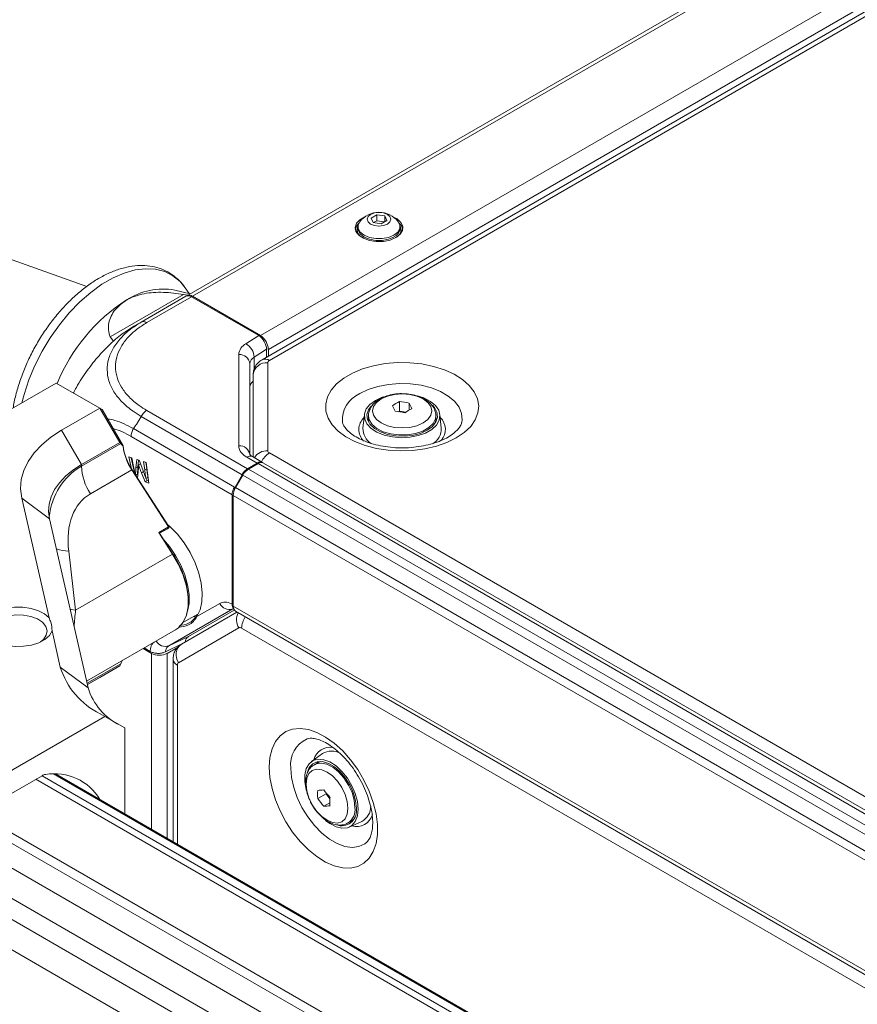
# Model space of a CAD drawing. Header units: millimetres. Extents: x 0 to 1118, y 0 to 864.
# Tile 210 of 256: x 738 to 775, y 258 to 302. Entities that reach past the tile are written whole.
import ezdxf

# ---------------------------------------------------------------- set-up
doc = ezdxf.new("R2010")
doc.units = ezdxf.units.MM

msp = doc.modelspace()

# ---------------------------------------------------------------- linework, layer by layer
at = {"color": 7, "linetype": 'Continuous', "lineweight": 15}
for p, q in [((745.104, 289.562), (785.232, 312.727)), ((785.482, 312.702), (745.354, 289.537)), ((748.389, 287.785), (788.517, 310.95)), ((789.613, 310.465), (748.465, 286.711)), ((748.79, 286.679), (789.938, 310.433)), ((788.871, 310.338), (748.743, 287.172)), ((753.584, 293.175), (753.329, 293.027)), ((753.329, 293.027), (753.422, 292.826)), ((753.422, 292.826), (753.771, 292.772)), ((753.584, 292.909), (753.436, 292.824)), ((753.932, 293.121), (753.584, 293.175)), ((753.584, 292.909), (753.584, 293.175)), ((753.918, 292.858), (753.584, 292.909)), ((753.771, 292.772), (754.026, 292.92)), ((754.026, 292.92), (753.932, 293.121)), ((753.932, 292.866), (753.932, 293.121)), ((752.693, 292.516), (752.693, 292.467)), ((752.74, 292.643), (752.74, 292.565)), ((754.615, 292.565), (754.615, 292.643)), ((754.661, 292.467), (754.661, 292.516)), ((740.646, 289.976), (734.544, 292.145)), ((745.253, 289.648), (744.573, 289.818)), ((745.219, 289.656), (745.033, 289.921)), ((744.964, 289.624), (741.683, 287.73)), ((743.071, 288.388), (745.068, 289.541)), ((745.318, 289.516), (743.321, 288.364)), ((745.145, 289.586), (744.964, 289.624)), ((745.104, 289.562), (745.069, 289.542)), ((745.318, 289.516), (748.312, 287.788)), ((745.354, 289.537), (748.389, 287.785)), ((742.747, 288.201), (743.071, 288.388)), ((741.683, 287.73), (741.839, 287.535)), ((747.742, 287.423), (748.312, 287.788)), ((748.666, 287.176), (748.113, 286.821)), ((748.666, 287.176), (748.666, 286.827)), ((748.743, 287.172), (748.743, 286.871)), ((747.421, 282.877), (747.421, 286.94)), ((747.921, 286.531), (747.921, 282.468)), ((748.716, 282.655), (748.716, 286.577)), ((748.066, 282.374), (748.066, 286.046)), ((729.169, 279.832), (739.285, 285.672)), ((741.23, 284.55), (739.285, 285.672)), ((741.23, 284.55), (739.526, 283.566)), ((742.114, 283.019), (741.23, 284.55)), ((741.23, 284.55), (741.333, 284.49)), ((741.333, 284.49), (742.266, 282.874)), ((754.593, 284.844), (754.593, 284.416)), ((755.025, 284.777), (755.025, 284.466)), ((742.861, 283.824), (743.071, 284.186)), ((747.574, 281.586), (743.071, 284.186)), ((743.321, 284.45), (747.82, 281.853)), ((753.024, 284.265), (752.962, 283.655)), ((753.209, 284.217), (753.209, 284.044)), ((754.593, 284.416), (754.552, 284.392)), ((754.869, 284.373), (754.593, 284.416)), ((756.209, 284.044), (756.209, 284.217)), ((756.209, 284.076), (756.244, 284.003)), ((756.456, 283.655), (756.393, 284.265)), ((742.728, 283.638), (747.236, 281.035)), ((740.41, 282.035), (739.526, 283.566)), ((747.13, 280.688), (742.626, 283.289)), ((740.41, 282.035), (742.114, 283.019)), ((742.159, 282.97), (740.41, 281.96)), ((742.159, 282.97), (742.114, 283.019)), ((742.266, 282.874), (742.264, 282.853)), ((742.654, 282.337), (742.525, 282.378)), ((742.525, 282.378), (742.643, 281.844)), ((742.633, 282.344), (742.796, 281.606)), ((742.737, 281.95), (742.654, 282.337)), ((742.874, 282.258), (742.841, 281.885)), ((742.977, 282.227), (742.874, 282.258)), ((748.241, 282.104), (747.787, 282.366)), ((748.486, 282.132), (748.037, 282.391)), ((881.596, 205.885), (748.79, 282.553)), ((740.41, 281.96), (740.41, 282.035)), ((742.931, 281.935), (742.841, 281.885)), ((742.958, 282.233), (742.931, 281.935)), ((743.037, 282.073), (742.955, 282.022)), ((742.955, 282.022), (742.958, 282.021)), ((743.039, 282.069), (742.958, 282.021)), ((743.146, 281.796), (742.977, 282.227)), ((743.301, 282.136), (743.177, 282.175)), ((743.177, 282.175), (743.229, 281.803)), ((743.318, 281.853), (743.229, 281.803)), ((743.278, 282.144), (743.318, 281.853)), ((743.421, 281.214), (743.301, 282.136)), ((748.241, 282.104), (747.82, 281.853)), ((747.855, 281.833), (748.283, 282.08)), ((747.855, 281.833), (879.854, 205.631)), ((880.282, 205.878), (748.283, 282.08)), ((880.532, 205.903), (748.533, 282.105)), ((740.811, 280.736), (742.656, 281.801)), ((742.669, 281.803), (742.656, 281.801)), ((744.296, 279.265), (742.656, 281.801)), ((742.669, 281.803), (744.306, 279.271)), ((742.909, 281.602), (742.828, 281.557)), ((742.892, 281.458), (742.915, 281.451)), ((742.913, 281.426), (742.941, 281.717)), ((743.173, 281.726), (743.083, 281.675)), ((743.083, 281.675), (743.246, 281.268)), ((743.287, 281.408), (743.285, 281.408)), ((743.377, 281.456), (743.287, 281.408)), ((743.298, 281.413), (743.335, 281.321)), ((747.257, 281.023), (747.574, 281.586)), ((747.605, 281.569), (747.282, 281.009)), ((879.604, 205.367), (747.605, 281.569)), ((743.335, 281.321), (743.246, 281.268)), ((743.246, 281.268), (743.421, 281.214)), ((743.335, 281.321), (743.41, 281.297)), ((747.236, 281.035), (747.246, 281.029)), ((747.236, 281.035), (747.236, 280.917)), ((747.246, 281.029), (747.257, 281.023)), ((747.257, 281.023), (747.257, 280.963)), ((747.282, 281.009), (879.281, 204.808)), ((737.749, 280.544), (738.968, 275.199)), ((738.988, 279.617), (737.749, 280.544)), ((747.13, 275.819), (747.13, 280.688)), ((879.177, 204.459), (747.178, 280.661)), ((747.178, 275.726), (747.178, 280.661)), ((740.708, 272.081), (738.988, 279.617)), ((743.854, 279.01), (744.296, 279.265)), ((744.3, 279.21), (743.89, 278.974)), ((744.242, 279.177), (744.3, 279.21)), ((744.296, 279.265), (744.315, 279.246)), ((744.3, 279.21), (744.315, 279.246)), ((744.315, 279.246), (744.306, 279.271)), ((744.477, 278.046), (743.854, 279.01)), ((743.89, 278.974), (743.854, 279.01)), ((743.89, 278.974), (743.891, 278.974)), ((743.891, 278.974), (744.242, 279.177)), ((743.891, 278.974), (744.49, 278.049)), ((740.148, 275.547), (739.841, 278.171)), ((740.148, 275.547), (744.477, 278.046)), ((744.49, 278.049), (744.477, 278.046)), ((745.172, 275.925), (745.172, 275.966)), ((745.559, 275.257), (746.576, 275.844)), ((747.155, 275.602), (744.305, 273.956)), ((747.345, 275.461), (744.872, 274.033)), ((744.935, 274.988), (745.596, 275.37)), ((747.226, 275.549), (745.178, 274.367)), ((745.596, 275.37), (745.395, 275.254)), ((745.596, 275.37), (745.396, 275.254)), ((745.396, 275.254), (745.525, 275.263)), ((747.282, 275.497), (878.501, 199.746)), ((739.099, 274.625), (739.468, 273.007)), ((740.64, 272.379), (744.602, 274.666)), ((744.305, 273.956), (745.178, 274.367)), ((747.427, 274.757), (744.737, 273.204)), ((744.154, 273.685), (744.885, 274.04)), ((745.033, 274.126), (745.032, 274.126)), ((743.528, 273.618), (743.157, 273.832)), ((743.471, 273.706), (743.205, 273.86)), ((744.235, 273.618), (744.687, 273.879)), ((740.674, 272.226), (742.114, 273.057)), ((741.23, 272.546), (742.114, 273.057)), ((742.114, 273.057), (742.159, 273.158)), ((744.495, 273.355), (744.495, 265.218)), ((740.708, 272.081), (739.468, 273.007)), ((741.23, 272.546), (740.674, 272.226)), ((741.245, 270.927), (741.459, 270.803)), ((741.459, 270.803), (732.833, 265.823)), ((741.459, 270.803), (742.343, 270.293)), ((742.343, 266.46), (742.343, 270.293)), ((751.159, 269.151), (750.661, 268.792)), ((750.945, 268.743), (750.795, 268.656)), ((751.09, 268.799), (750.945, 268.743)), ((857.464, 200.002), (739.252, 268.245)), ((738.657, 268.165), (735.636, 266.42)), ((750.944, 267.144), (751.315, 267.358)), ((751.315, 267.406), (751.315, 267.358)), ((751.315, 267.358), (751.49, 267.14)), ((751.218, 266.803), (751.488, 266.959)), ((752.295, 266.058), (752.445, 266.145)), ((752.346, 265.875), (752.906, 266.126)), ((752.498, 266.135), (752.417, 266.129)), ((753.151, 265.223), (753.128, 265.201))]:
    msp.add_line(p, q, dxfattribs=at)
at = {"color": 9, "linetype": 'Continuous', "lineweight": 15}
for p, q in [((748.113, 286.821), (748.113, 286.279)), ((747.246, 281.029), (747.246, 280.941)), ((747.178, 275.726), (878.786, 199.75)), ((877.378, 199.798), (747.552, 274.745)), ((743.528, 265.777), (743.528, 273.618)), ((744.235, 273.618), (744.235, 265.368)), ((742.159, 273.158), (740.659, 272.292)), ((744.686, 273.09), (744.686, 265.108)), ((857.423, 199.979), (739.17, 268.245)), ((856.822, 199.632), (738.382, 268.006)), ((738.654, 268.163), (857.094, 199.789)), ((735.769, 266.498), (854.209, 198.124)), ((853.809, 197.893), (735.422, 266.236)), ((734.783, 265.5), (852.852, 197.34)), ((851.919, 196.526), (734.106, 264.538)), ((733.699, 263.831), (851.511, 195.82)), ((851.273, 194.604), (733.204, 262.764))]:
    msp.add_line(p, q, dxfattribs=at)
at = {"color": 7, "linetype": 'Continuous', "lineweight": 15, "flags": 128}
for points in [[(754.05, 292.758), (753.879, 292.692), (753.677, 292.669), (753.475, 292.692), (753.304, 292.758), (753.19, 292.857), (753.149, 292.973), (753.19, 293.09), (753.304, 293.189), (753.475, 293.255), (753.677, 293.278), (753.879, 293.255), (754.05, 293.189), (754.165, 293.09), (754.205, 292.973), (754.165, 292.857), (754.05, 292.758)], [(753.054, 293.086), (753.046, 293.083), (752.822, 292.954), (752.674, 292.792), (752.615, 292.613), (752.651, 292.431), (752.778, 292.263), (752.984, 292.125), (753.252, 292.027), (753.558, 291.98), (753.875, 291.987), (754.174, 292.047), (754.429, 292.156), (754.429, 292.156)], [(754.34, 292.26), (754.103, 292.161), (753.824, 292.108), (753.531, 292.108), (753.252, 292.161), (753.014, 292.26), (752.842, 292.397), (752.751, 292.558), (752.751, 292.727), (752.821, 292.863)], [(754.429, 292.156), (754.617, 292.303), (754.721, 292.476), (754.733, 292.658), (754.651, 292.835), (754.483, 292.99), (754.3, 293.086)], [(754.534, 292.863), (754.603, 292.727), (754.603, 292.558), (754.513, 292.397), (754.34, 292.26)], [(752.776, 292.792), (752.674, 292.67), (752.62, 292.528)], [(752.732, 292.309), (752.706, 292.378), (752.693, 292.467)], [(754.34, 292.182), (754.103, 292.083), (753.824, 292.031), (753.531, 292.031), (753.252, 292.083), (753.014, 292.182), (752.842, 292.319), (752.751, 292.481), (752.74, 292.565)], [(754.661, 292.467), (754.649, 292.378), (754.622, 292.309)], [(757.125, 283.221), (757.481, 283.463), (757.765, 283.735), (757.97, 284.029), (758.091, 284.339), (758.124, 284.656), (758.069, 284.971), (757.927, 285.278), (757.701, 285.567), (757.398, 285.832), (757.025, 286.065), (756.593, 286.261), (756.111, 286.414), (755.593, 286.521), (755.052, 286.578), (754.503, 286.584), (753.958, 286.54), (753.433, 286.445), (752.942, 286.304), (752.495, 286.118), (752.107, 285.894), (751.785, 285.636), (751.54, 285.352), (751.376, 285.049), (751.299, 284.735), (751.31, 284.418), (751.409, 284.105), (751.594, 283.806), (751.859, 283.528), (752.198, 283.279), (752.602, 283.063), (753.061, 282.888), (753.562, 282.758), (754.093, 282.676), (754.64, 282.644), (755.189, 282.663), (755.725, 282.733), (756.235, 282.851), (756.706, 283.016), (757.125, 283.221)], [(755.372, 285.103), (755.677, 285.006), (755.969, 284.855), (756.194, 284.67), (756.339, 284.46), (756.396, 284.236), (756.362, 284.011), (756.238, 283.796), (756.033, 283.603), (755.756, 283.443), (755.422, 283.325), (755.05, 283.253), (754.66, 283.234), (754.272, 283.267), (753.908, 283.35), (753.587, 283.48), (753.327, 283.649), (753.141, 283.848), (753.039, 284.066), (753.028, 284.292), (753.107, 284.514), (753.273, 284.719), (753.516, 284.896), (753.516, 284.896)], [(753.777, 284.966), (753.568, 284.809), (753.436, 284.625), (753.391, 284.428), (753.436, 284.232), (753.568, 284.048), (753.777, 283.89), (754.05, 283.77), (754.368, 283.694), (754.709, 283.668), (755.05, 283.694), (755.368, 283.77), (755.641, 283.89), (755.85, 284.048), (755.982, 284.232), (756.027, 284.428), (755.982, 284.625), (755.85, 284.809), (755.641, 284.966), (755.368, 285.087), (755.05, 285.163), (754.709, 285.189), (754.368, 285.163), (754.05, 285.087), (753.777, 284.966)], [(753.516, 284.896), (753.823, 285.037), (753.893, 285.06)], [(753.328, 284.645), (753.205, 284.478), (753.137, 284.262), (753.16, 284.044), (753.273, 283.834), (753.469, 283.647), (753.738, 283.492), (754.062, 283.378), (754.425, 283.313), (754.804, 283.3), (755.177, 283.339), (755.524, 283.429), (755.823, 283.565), (756.057, 283.737), (756.213, 283.937), (756.281, 284.153), (756.258, 284.371), (756.145, 284.581), (756.057, 284.678)], [(753.174, 284.003), (753.205, 284.07), (753.209, 284.076)], [(753.209, 284.044), (753.216, 283.963), (753.233, 283.891)], [(756.185, 283.891), (756.208, 284.017), (756.209, 284.044)], [(739.526, 283.566), (739.05, 283.258), (738.638, 282.92), (738.296, 282.557), (738.027, 282.175), (737.836, 281.776), (737.726, 281.368), (737.696, 280.956), (737.749, 280.544)], [(738.988, 279.617), (738.946, 279.947), (738.97, 280.277), (739.058, 280.603), (739.211, 280.922), (739.426, 281.228), (739.699, 281.518), (740.029, 281.788), (740.41, 282.035)], [(744.247, 279.368), (744.354, 279.274), (744.686, 278.933), (744.99, 278.541), (745.256, 278.113), (745.476, 277.662), (745.643, 277.201), (745.751, 276.746), (745.797, 276.311), (745.78, 275.91), (745.7, 275.554), (745.559, 275.257)], [(744.083, 278.677), (744.333, 278.383), (744.607, 277.985), (744.839, 277.558), (745.02, 277.115), (745.145, 276.673), (745.208, 276.246), (745.208, 275.848), (745.145, 275.494), (745.1, 275.361)], [(744.602, 274.666), (744.741, 274.764), (744.948, 275.008), (745.09, 275.328), (745.163, 275.713), (745.163, 276.148), (745.09, 276.616), (744.948, 277.101), (744.741, 277.584), (744.477, 278.046)], [(739.099, 274.625), (738.98, 274.422), (738.78, 274.242), (738.51, 274.095), (738.186, 273.99), (737.828, 273.933), (737.457, 273.927), (737.095, 273.974), (736.763, 274.07), (736.481, 274.209), (736.265, 274.384), (736.129, 274.583), (736.081, 274.796), (736.123, 275.009), (736.252, 275.21), (736.463, 275.386), (736.74, 275.528), (737.069, 275.628), (737.43, 275.678), (737.801, 275.677), (738.161, 275.624), (738.488, 275.522), (738.762, 275.377), (738.968, 275.199)], [(736.624, 274.13), (736.454, 274.283), (736.349, 274.474), (736.337, 274.675), (736.42, 274.87), (736.59, 275.044), (736.835, 275.186), (737.138, 275.284), (737.475, 275.332), (737.822, 275.325), (738.153, 275.264), (738.444, 275.154), (738.672, 275.003), (738.821, 274.822), (738.88, 274.625), (738.844, 274.425), (738.717, 274.239), (738.588, 274.13)], [(748.784, 268.553), (748.815, 268.982), (748.908, 269.364), (749.061, 269.689), (749.269, 269.949), (749.526, 270.136), (749.827, 270.246), (750.164, 270.276), (750.528, 270.226), (750.909, 270.096), (751.297, 269.889), (751.683, 269.612), (752.057, 269.272), (752.408, 268.877), (752.728, 268.437), (753.008, 267.964), (753.242, 267.47), (753.422, 266.968), (753.545, 266.472), (753.608, 265.992), (753.608, 265.543), (753.545, 265.136), (753.422, 264.782), (753.242, 264.488), (753.008, 264.264), (752.728, 264.115), (752.408, 264.045), (752.057, 264.055), (751.683, 264.146), (751.297, 264.314), (750.909, 264.557), (750.528, 264.866), (750.164, 265.236), (749.827, 265.654), (749.526, 266.112), (749.269, 266.597), (749.061, 267.096), (748.908, 267.597), (748.815, 268.087), (748.784, 268.553)], [(750.445, 267.492), (750.432, 267.538), (750.368, 267.886), (750.368, 268.206), (750.432, 268.481), (750.556, 268.695), (750.735, 268.837), (750.957, 268.9), (751.211, 268.88), (751.484, 268.778), (751.761, 268.599), (752.026, 268.355), (752.266, 268.056), (752.467, 267.72), (752.62, 267.365), (752.714, 267.01), (752.747, 266.673), (752.747, 266.673)], [(752.667, 266.719), (752.635, 267.046), (752.54, 267.391), (752.387, 267.734), (752.186, 268.055), (751.948, 268.337), (751.688, 268.561), (751.419, 268.716), (751.158, 268.793), (750.921, 268.786), (750.72, 268.696), (750.567, 268.529), (750.472, 268.294), (750.472, 268.293)], [(750.917, 268.727), (750.921, 268.733), (750.963, 268.793)], [(752.294, 266.714), (752.262, 267.011), (752.169, 267.324), (752.021, 267.632), (751.828, 267.915), (751.603, 268.152), (751.362, 268.328), (751.121, 268.43), (750.896, 268.453), (750.703, 268.393), (750.555, 268.256), (750.462, 268.05), (750.43, 267.79), (750.462, 267.493), (750.555, 267.18), (750.703, 266.871), (750.896, 266.589), (751.121, 266.351), (751.362, 266.176), (751.603, 266.073), (751.828, 266.051), (752.021, 266.11), (752.169, 266.248), (752.262, 266.453), (752.294, 266.714)], [(752.747, 266.673), (752.714, 266.374), (752.62, 266.128), (752.467, 265.949), (752.266, 265.846), (752.026, 265.824), (751.761, 265.886), (751.484, 266.027), (751.288, 266.172)], [(752.445, 266.145), (752.553, 266.228), (752.566, 266.242)]]:
    msp.add_lwpolyline(points, dxfattribs=at)
at = {"color": 9, "linetype": 'Continuous', "lineweight": 15, "flags": 128}
for points in [[(745.033, 289.921), (744.808, 290.191), (744.487, 290.453), (744.121, 290.638), (743.715, 290.745), (743.274, 290.77), (742.807, 290.714), (742.32, 290.577), (741.822, 290.362), (741.319, 290.072), (740.821, 289.712), (740.334, 289.286), (739.867, 288.803), (739.427, 288.269), (739.02, 287.694), (738.654, 287.085), (738.334, 286.453), (738.064, 285.808), (737.85, 285.159), (737.754, 284.788)], [(752.816, 285.198), (753.196, 285.38), (753.628, 285.519), (754.096, 285.61), (754.585, 285.649), (755.079, 285.636), (755.56, 285.571), (756.011, 285.455), (756.419, 285.294), (756.768, 285.093), (757.047, 284.857), (757.247, 284.597), (757.36, 284.319), (757.383, 284.034), (757.364, 283.909)], [(756.209, 284.204), (756.19, 284.082), (756.085, 283.873), (755.894, 283.686), (755.628, 283.533), (755.305, 283.422), (754.944, 283.362), (754.568, 283.355), (754.201, 283.402), (753.866, 283.501), (753.584, 283.644), (753.372, 283.824), (753.245, 284.028), (753.209, 284.214)], [(740.148, 275.547), (739.951, 275.57), (739.91, 275.577)], [(750.801, 268.66), (750.869, 268.691), (751.093, 268.726), (751.346, 268.675), (751.612, 268.541), (751.873, 268.333), (752.113, 268.063), (752.318, 267.749), (752.475, 267.411), (752.572, 267.069), (752.606, 266.745)], [(753.128, 265.201), (753.041, 265.133), (752.783, 265.01), (752.486, 264.969), (752.16, 265.012), (751.816, 265.136), (751.467, 265.337), (751.124, 265.61), (750.798, 265.944), (750.501, 266.327), (750.243, 266.748), (750.032, 267.192), (749.877, 267.642), (749.781, 268.086), (749.749, 268.506)]]:
    msp.add_lwpolyline(points, dxfattribs=at)
at = {"color": 7, "linetype": 'Continuous', "lineweight": 15}
for centre, radius, start, end in [((753.677, 292.203), 1.081, 37.6008, 142.3992), ((753.089, 292.514), 0.39, 152.018, 236.7617), ((754.161, 292.601), 0.455, 293.1908, 355.4891), ((754.266, 292.514), 0.39, 303.2383, 27.982), ((754.279, 292.437), 0.465, 11.3624, 49.8851), ((744.058, 286.889), 2.973, 80.0246, 123.3154), ((746.719, 282.66), 7.97, 122.6013, 157.9937), ((745.172, 289.312), 0.251, 54.3818, 114.314), ((745.207, 289.332), 0.251, 54.3818, 114.314), ((747.975, 287.137), 0.768, 2.6055, 57.3945), ((748.022, 286.888), 0.603, 117.6464, 175.1103), ((747.379, 286.783), 0.736, 2.9913, 60.4271), ((747.462, 286.48), 0.461, 6.3513, 95.1826), ((748.281, 286.501), 0.362, 117.6464, 175.1103), ((748.841, 286.564), 0.126, 114.3747, 174.3052), ((748.662, 285.98), 0.6, 84.8174, 173.6487), ((756.261, 281.59), 3.657, 117.134, 122.8606), ((750.473, 282.745), 4.259, 23.0479, 26.749), ((754.108, 280.277), 4.593, 78.478, 83.9359), ((756.809, 281.274), 3.657, 117.134, 122.8606), ((751.222, 282.86), 4.259, 23.0479, 26.749), ((753.907, 279.845), 4.593, 78.478, 83.9359), ((753.746, 283.638), 0.784, 178.8166, 237.4303), ((755.66, 283.641), 0.796, 300.4603, 0.9531), ((744.714, 283.166), 2.47, 187.2794, 213.5526), ((744.8, 283.215), 2.557, 187.6768, 213.5203), ((747.462, 282.417), 0.461, 6.3513, 95.1826), ((748.046, 282.939), 0.629, 185.6948, 245.6253), ((748.841, 282.667), 0.126, 185.6948, 245.6253), ((742.757, 282.051), 2.349, 182.2136, 214.0509), ((748.237, 281.221), 0.721, 121.9547, 151.1444), ((748.429, 281.875), 0.251, 65.6929, 125.6176), ((747.899, 280.636), 0.721, 148.8563, 178.0435), ((741.27, 275.841), 3.904, 1.8306, 34.4338), ((747, 276.045), 0.469, 205.3824, 289.1851), ((747.416, 275.696), 0.24, 172.7442, 235.9436), ((745.584, 275.284), 0.0371, 125.6736, 227.1188), ((747.479, 274.643), 0.126, 54.3818, 114.314), ((745.227, 273.55), 0.599, 126.3512, 215.1851), ((743.881, 274.301), 0.769, 242.6097, 297.3903), ((744.811, 273.102), 0.126, 125.698, 185.6204), ((742.768, 274.027), 3.454, 197.1718, 243.8416), ((743.347, 272.896), 2.763, 197.1718, 243.8416), ((751.568, 268.467), 0.797, 60.1713, 120.9225), ((738.871, 267.809), 0.416, 98.6191, 121.0871), ((739.211, 265.906), 2.348, 30.6204, 99.8483), ((754.597, 267.327), 3.658, 177.1372, 182.8628), ((750.702, 271.764), 4.262, 273.2601, 276.959), ((754.931, 270.238), 4.593, 216.0659, 221.5233), ((754.657, 269.848), 4.593, 216.0659, 221.5233), ((755.145, 267.01), 3.658, 177.1372, 182.8628), ((750.976, 271.058), 4.262, 273.2601, 276.959), ((752.008, 266.601), 0.669, 258.1548, 10.1365), ((752.522, 266.819), 0.792, 298.9769, 358.9318)]:
    msp.add_arc(centre, radius, start, end, dxfattribs=at)
at = {"color": 9, "linetype": 'Continuous', "lineweight": 15}
for centre, radius, start, end in [((748.601, 286.431), 0.312, 52.7441, 115.9817), ((753.319, 284.028), 1.274, 113.2508, 184.1351), ((753.518, 283.596), 0.739, 133.3439, 224.0747), ((755.905, 283.598), 0.735, 319.2733, 46.8714), ((747.933, 282.162), 0.251, 65.6929, 125.6176), ((748.689, 281.989), 0.667, 87.6537, 148.0857), ((749.313, 281.729), 0.976, 122.4523, 153.8193), ((739.948, 280.111), 1.943, 250.2894, 266.8236), ((747.99, 275.114), 0.667, 151.9024, 212.3483), ((748.527, 274.703), 0.976, 146.1759, 177.5461), ((744.15, 274.395), 0.465, 208.8343, 289.3881), ((744.806, 273.377), 0.312, 184.0243, 247.2642), ((750.978, 268.674), 1.241, 114.1504, 187.7961), ((751.493, 268.688), 0.747, 79.1232, 165.9724), ((751.887, 266.656), 0.724, 304.654, 7.0631), ((752.679, 266.634), 0.737, 253.1837, 342.9716)]:
    msp.add_arc(centre, radius, start, end, dxfattribs=at)
at = {"color": 7, "linetype": 'Continuous', "lineweight": 15}
for centre, major_axis, ratio, start_param, end_param in [((748.312, 287.38), (-0.251, 0.433), 0.577381, 3.925701, 5.496497), ((748.671, 285.49), (0.75, -0.011), 0.567125, 2.516078, 3.150019), ((742.488, 281.864), (-0.794, 1.375), 0.239093, 5.368583, 5.497689), ((747.82, 281.445), (0.244, 0.437), 0.567218, 0.77689, 1.562288), ((748.241, 281.696), (0.244, 0.437), 0.567218, 6.180521, 7.060075), ((747.49, 280.889), (0.257, 0.429), 0.587369, 1.579752, 2.36515), ((743.224, 277.005), (-2.535, 3.654), 0.625218, 6.231192, 7.147524), ((742.488, 272.052), (0.554, 2.067), 0.317829, 1.014503, 1.093198)]:
    msp.add_ellipse(centre, major_axis=major_axis, ratio=ratio, start_param=start_param, end_param=end_param, dxfattribs=at)
at = {"color": 9, "linetype": 'Continuous', "lineweight": 15}
for centre, major_axis, ratio, start_param, end_param in [((743.946, 277.581), (4.226, -3.824), 0.698868, 2.920031, 3.601752), ((740.41, 275.422), (0.305, 3.346), 0.081292, 1.540745, 1.762444)]:
    msp.add_ellipse(centre, major_axis=major_axis, ratio=ratio, start_param=start_param, end_param=end_param, dxfattribs=at)
at = {"color": 7, "linetype": 'Continuous', "lineweight": 15}
for points, knots in [([(745.054, 289.875), (745.033, 289.912), (744.933, 290.079), (744.698, 290.318), (744.358, 290.581), (743.976, 290.768), (743.566, 290.882), (743.131, 290.924), (742.675, 290.894), (742.201, 290.792), (741.715, 290.617), (741.224, 290.371), (740.736, 290.058), (740.259, 289.684), (739.799, 289.255), (739.362, 288.777), (738.954, 288.258), (738.581, 287.703), (738.246, 287.121), (737.955, 286.52), (737.71, 285.907), (737.521, 285.291), (737.408, 284.842), (737.377, 284.605), (737.372, 284.568)], [0, 0, 0, 0, 0.0133689, 0.0615702, 0.1086654, 0.1550309, 0.2012022, 0.2476844, 0.294971, 0.3432576, 0.3924273, 0.4421777, 0.4921962, 0.5422394, 0.5922048, 0.6420726, 0.691856, 0.7415829, 0.7912881, 0.8410087, 0.8907711, 0.9406148, 0.9905785, 1, 1, 1, 1]), ([(744.964, 289.624), (744.663, 289.664), (744.062, 289.744), (743.182, 289.687), (742.665, 289.51), (742.438, 289.381), (742.425, 289.374)], [0, 0, 0, 0, 0.327055, 0.653597, 0.98074, 1, 1, 1, 1]), ([(742.425, 289.374), (742.238, 289.238), (741.852, 288.959), (741.63, 288.453), (741.594, 288.03), (741.653, 287.831), (741.683, 287.73)], [0, 0, 0, 0, 0.312989, 0.645302, 0.819465, 1, 1, 1, 1]), ([(742.747, 288.201), (742.626, 288.127), (742.299, 287.927), (741.771, 287.501), (741.19, 286.911), (740.654, 286.226), (740.271, 285.659), (740.097, 285.31), (740.056, 285.227)], [0, 0, 0, 0, 0.119339, 0.320541, 0.527799, 0.728667, 0.935598, 1, 1, 1, 1]), ([(743.071, 284.186), (742.949, 284.261), (742.63, 284.457), (742.202, 284.821), (741.836, 285.275), (741.611, 285.765), (741.536, 286.251), (741.601, 286.741), (741.801, 287.222), (742.135, 287.671), (742.561, 288.067), (742.9, 288.28), (743.071, 288.388)], [0, 0, 0, 0, 0.065796, 0.172761, 0.282893, 0.389757, 0.499797, 0.596871, 0.703946, 0.814211, 0.906126, 1, 1, 1, 1]), ([(743.321, 288.363), (743.164, 288.264), (742.849, 288.066), (742.457, 287.702), (742.152, 287.288), (741.969, 286.844), (741.909, 286.389), (741.976, 285.935), (742.178, 285.477), (742.515, 285.047), (742.909, 284.704), (743.208, 284.52), (743.321, 284.45)], [0, 0, 0, 0, 0.092915, 0.185815, 0.294478, 0.403162, 0.500201, 0.608625, 0.717044, 0.825569, 0.934081, 1, 1, 1, 1]), ([(748.465, 286.711), (748.399, 286.666), (748.27, 286.578), (748.138, 286.385), (748.074, 286.202), (748.068, 286.086), (748.066, 286.046)], [0, 0, 0, 0, 0.295485, 0.57298, 0.850784, 1, 1, 1, 1]), ([(753.705, 284.955), (753.659, 284.927), (753.527, 284.844), (753.362, 284.681), (753.247, 284.466), (753.199, 284.305), (753.212, 284.222), (753.213, 284.213)], [0, 0, 0, 0, 0.161478, 0.464748, 0.720327, 0.966717, 1, 1, 1, 1]), ([(754.83, 285.19), (754.782, 285.194), (754.62, 285.207), (754.341, 285.177), (754.02, 285.104), (753.815, 285.017), (753.718, 284.963), (753.705, 284.955)], [0, 0, 0, 0, 0.118888, 0.401475, 0.685724, 0.957504, 1, 1, 1, 1]), ([(756.205, 284.199), (756.206, 284.208), (756.221, 284.293), (756.175, 284.457), (756.066, 284.666), (755.887, 284.848), (755.651, 285), (755.359, 285.114), (755.078, 285.18), (754.897, 285.188), (754.83, 285.19)], [0, 0, 0, 0, 0.015527, 0.156321, 0.294736, 0.438132, 0.590463, 0.74885, 0.90809, 1, 1, 1, 1]), ([(742.861, 283.824), (742.858, 283.821), (742.841, 283.806), (742.796, 283.743), (742.757, 283.683), (742.728, 283.638)], [0, 0, 0, 0, 0.051239, 0.304553, 1, 1, 1, 1]), ([(757.361, 283.913), (757.354, 283.884), (757.339, 283.817), (757.26, 283.681), (757.115, 283.516), (756.9, 283.344), (756.614, 283.177), (756.271, 283.031), (755.88, 282.913), (755.452, 282.829), (754.998, 282.782), (754.534, 282.777), (754.075, 282.813), (753.637, 282.889), (753.232, 283.001), (752.875, 283.143), (752.577, 283.305), (752.345, 283.477), (752.182, 283.647), (752.088, 283.8), (752.052, 283.888), (752.051, 283.926), (752.051, 283.928)], [0, 0, 0, 0, 0.041045, 0.093118, 0.142972, 0.196024, 0.248653, 0.301479, 0.354851, 0.408773, 0.463112, 0.517691, 0.572314, 0.62673, 0.680738, 0.73416, 0.78688, 0.838932, 0.890715, 0.94298, 0.997791, 1, 1, 1, 1]), ([(748.037, 282.391), (748.016, 282.404), (747.958, 282.44), (747.919, 282.488), (747.92, 282.486), (747.92, 282.486)], [0, 0, 0, 0, 0.243993, 0.702531, 1, 1, 1, 1]), ([(742.811, 281.583), (742.804, 281.618), (742.79, 281.696), (742.765, 281.819), (742.746, 281.906), (742.737, 281.95)], [0, 0, 0, 0, 0.284214, 0.642077, 1, 1, 1, 1]), ([(742.841, 281.885), (742.838, 281.847), (742.831, 281.773), (742.824, 281.667), (742.821, 281.6), (742.82, 281.569)], [0, 0, 0, 0, 0.371725, 0.710569, 1, 1, 1, 1]), ([(742.931, 281.935), (742.928, 281.896), (742.921, 281.823), (742.913, 281.711), (742.911, 281.638), (742.909, 281.602)], [0, 0, 0, 0, 0.352875, 0.67634, 1, 1, 1, 1]), ([(742.941, 281.717), (742.944, 281.757), (742.949, 281.826), (742.953, 281.928), (742.954, 281.991), (742.955, 282.022)], [0, 0, 0, 0, 0.391311, 0.6956, 1, 1, 1, 1]), ([(742.958, 282.021), (742.973, 281.975), (743.001, 281.895), (743.043, 281.779), (743.07, 281.709), (743.083, 281.675)], [0, 0, 0, 0, 0.395144, 0.697506, 1, 1, 1, 1]), ([(743.318, 281.853), (743.325, 281.81), (743.337, 281.722), (743.357, 281.589), (743.371, 281.501), (743.377, 281.456)], [0, 0, 0, 0, 0.3317748, 0.6658829, 1, 1, 1, 1]), ([(743.285, 281.408), (743.27, 281.454), (743.24, 281.541), (743.194, 281.67), (743.162, 281.754), (743.146, 281.796)], [0, 0, 0, 0, 0.3533457, 0.6765681, 1, 1, 1, 1]), ([(743.229, 281.803), (743.235, 281.759), (743.247, 281.671), (743.267, 281.54), (743.28, 281.452), (743.287, 281.408)], [0, 0, 0, 0, 0.333206, 0.666599, 1, 1, 1, 1]), ([(746.576, 275.844), (746.653, 275.873), (746.807, 275.93), (747.014, 275.875), (747.121, 275.824), (747.13, 275.819)], [0, 0, 0, 0, 0.477301, 0.954606, 1, 1, 1, 1]), ([(747.13, 275.819), (747.134, 275.775), (747.14, 275.694), (747.18, 275.646), (747.198, 275.624)], [0, 0, 0, 0, 0.5549906, 1, 1, 1, 1]), ([(745.559, 275.257), (745.509, 275.182), (745.408, 275.029), (745.153, 274.844), (744.899, 274.808), (744.744, 274.786)], [0, 0, 0, 0, 0.272729, 0.554234, 1, 1, 1, 1]), ([(744.762, 274.852), (744.913, 274.876), (745.251, 274.931), (745.452, 275.178), (745.563, 275.314)], [0, 0, 0, 0, 0.44649, 1, 1, 1, 1]), ([(747.161, 275.608), (747.16, 275.607), (747.153, 275.605), (747.167, 275.614), (747.202, 275.599), (747.203, 275.598)], [0, 0, 0, 0, 0.1368, 0.958371, 1, 1, 1, 1]), ([(739.099, 274.625), (739.093, 274.745), (739.085, 274.911), (738.994, 275.136), (738.968, 275.199)], [0, 0, 0, 0, 0.720445, 1, 1, 1, 1]), ([(745.178, 274.367), (745.142, 274.339), (745.072, 274.284), (745.045, 274.178), (745.032, 274.126)], [0, 0, 0, 0, 0.512047, 1, 1, 1, 1]), ([(744.305, 273.956), (744.265, 273.925), (744.187, 273.863), (744.165, 273.744), (744.154, 273.685)], [0, 0, 0, 0, 0.509361, 1, 1, 1, 1]), ([(744.872, 274.033), (744.808, 273.987), (744.683, 273.899), (744.564, 273.709), (744.504, 273.525), (744.498, 273.406), (744.495, 273.355)], [0, 0, 0, 0, 0.288852, 0.557404, 0.812687, 1, 1, 1, 1]), ([(744.154, 273.685), (744.108, 273.667), (744.016, 273.631), (743.848, 273.614), (743.679, 273.627), (743.551, 273.664), (743.49, 273.696), (743.471, 273.706)], [0, 0, 0, 0, 0.222967, 0.445906, 0.669621, 0.894617, 1, 1, 1, 1]), ([(750.472, 269.807), (750.514, 269.817), (750.594, 269.838), (750.781, 269.83), (751.014, 269.772), (751.288, 269.65), (751.579, 269.468), (751.878, 269.228), (752.174, 268.933), (752.457, 268.591), (752.716, 268.212), (752.942, 267.806), (753.127, 267.389), (753.267, 266.972), (753.358, 266.573), (753.4, 266.203), (753.395, 265.878), (753.351, 265.607), (753.279, 265.402), (753.2, 265.27), (753.15, 265.226), (753.129, 265.207)], [0, 0, 0, 0, 0.055082, 0.106454, 0.161319, 0.214121, 0.266715, 0.319653, 0.373161, 0.427189, 0.481584, 0.536162, 0.590718, 0.645002, 0.698823, 0.752016, 0.804496, 0.856374, 0.908176, 0.960851, 1, 1, 1, 1]), ([(750.808, 268.652), (750.766, 268.63), (750.655, 268.571), (750.529, 268.404), (750.434, 268.18), (750.395, 267.914), (750.414, 267.616), (750.486, 267.307), (750.576, 267.108), (750.618, 267.013)], [0, 0, 0, 0, 0.089146, 0.231835, 0.37572, 0.527829, 0.688188, 0.851695, 1, 1, 1, 1]), ([(750.618, 267.013), (750.622, 267.004), (750.669, 266.89), (750.804, 266.685), (751.016, 266.419), (751.263, 266.202), (751.52, 266.049), (751.776, 265.967), (752.014, 265.96), (752.194, 265.995), (752.275, 266.054), (752.295, 266.068)], [0, 0, 0, 0, 0.012811, 0.153796, 0.295304, 0.438077, 0.583151, 0.71547, 0.840258, 0.95966, 1, 1, 1, 1])]:
    msp.add_open_spline(points, degree=3, knots=knots, dxfattribs=at)
for points in [[(743.071, 288.388), (743.088, 288.396), (743.123, 288.412), (743.185, 288.413), (743.251, 288.399), (743.298, 288.375), (743.321, 288.364)], [(743.071, 284.186), (743.088, 284.214), (743.123, 284.27), (743.185, 284.343), (743.252, 284.406), (743.298, 284.435), (743.321, 284.45)], [(742.728, 283.638), (742.712, 283.609), (742.682, 283.551), (742.65, 283.461), (742.629, 283.371), (742.627, 283.316), (742.626, 283.289)]]:
    msp.add_open_spline(points, degree=3, dxfattribs=at)
at = {"color": 9, "linetype": 'Continuous', "lineweight": 15}
for points, knots in [([(741.577, 284.068), (741.683, 284.05), (742.051, 283.991), (742.447, 283.785), (742.728, 283.638)], [0, 0, 0, 0, 0.289643, 1, 1, 1, 1]), ([(742.626, 283.289), (742.363, 283.433), (742.091, 283.582), (741.837, 283.628), (741.83, 283.63)], [0, 0, 0, 0, 0.969623, 1, 1, 1, 1]), ([(743.471, 273.706), (743.472, 273.716), (743.481, 273.834), (743.519, 274.002), (743.614, 274.085), (743.647, 274.115)], [0, 0, 0, 0, 0.05583, 0.669085, 1, 1, 1, 1])]:
    msp.add_open_spline(points, degree=3, knots=knots, dxfattribs=at)

doc.saveas('drawing.dxf')
